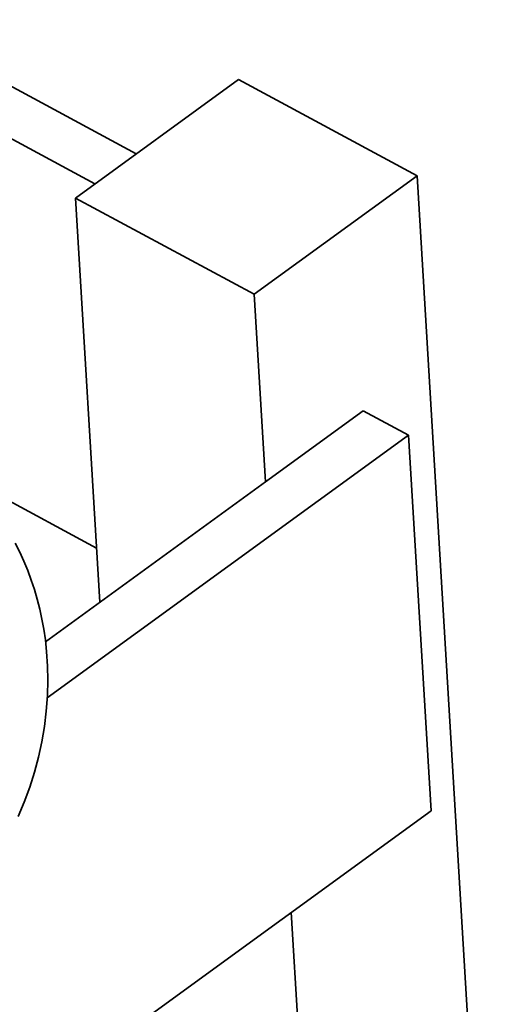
# Model space of a CAD drawing. Extents: x 0 to 420, y 0 to 297.
# Tile 34 of 39: x 327.16 to 329.68, y 245.68 to 250.77. Entities that reach past the tile are written whole.
import ezdxf

# ---------------------------------------------------------------- set-up
doc = ezdxf.new("R2010")
doc.units = 0

msp = doc.modelspace()

# ---------------------------------------------------------------- linework, layer by layer
at = {"color": 7, "lineweight": 35, "ltscale": 0.036531}
msp.add_line((326.472687, 250.765945), (327.759125, 250.072906), dxfattribs=at)
at = {"color": 7, "lineweight": 35, "ltscale": 0.029985}
msp.add_line((327.54541, 249.917419), (326.489502, 250.486267), dxfattribs=at)
at = {"color": 7, "lineweight": 35, "ltscale": 0.026013}
for p, q in [((327.445221, 249.844513), (328.286621, 250.45665)), ((329.209198, 249.959625), (328.367798, 249.347504))]:
    msp.add_line(p, q, dxfattribs=at)
at = {"color": 7, "lineweight": 35, "ltscale": 0.026199}
msp.add_line((329.209198, 249.959625), (328.286621, 250.45665), dxfattribs=at)
at = {"color": 7, "lineweight": 35, "ltscale": 0.194337}
msp.add_line((329.675323, 242.20015), (329.209198, 249.959625), dxfattribs=at)
at = {"color": 7, "lineweight": 35, "ltscale": 0.052324}
msp.add_line((327.570709, 247.75531), (327.445221, 249.844513), dxfattribs=at)
at = {"color": 7, "lineweight": 35, "ltscale": 0.026198}
msp.add_line((327.445221, 249.844513), (328.367798, 249.347504), dxfattribs=at)
at = {"color": 7, "lineweight": 35, "ltscale": 0.024292}
msp.add_line((328.426056, 248.377563), (328.367798, 249.347504), dxfattribs=at)
at = {"color": 7, "lineweight": 35, "ltscale": 0.015608}
msp.add_line((328.930908, 248.744843), (328.426056, 248.377563), dxfattribs=at)
at = {"color": 7, "lineweight": 35, "ltscale": 0.006654}
msp.add_line((328.930908, 248.744843), (329.165222, 248.618607), dxfattribs=at)
at = {"color": 7, "lineweight": 35, "ltscale": 0.05769}
msp.add_line((327.299194, 247.261063), (329.165222, 248.618607), dxfattribs=at)
at = {"color": 7, "lineweight": 35, "ltscale": 0.048584}
msp.add_line((329.281769, 246.678741), (329.165222, 248.618607), dxfattribs=at)
at = {"color": 7, "lineweight": 35, "ltscale": 0.019256}
msp.add_line((327.553864, 248.035767), (326.875763, 248.401093), dxfattribs=at)
at = {"color": 7, "lineweight": 35, "ltscale": 0.035105}
msp.add_line((328.426056, 248.377563), (327.290558, 247.551483), dxfattribs=at)
at = {"color": 7, "lineweight": 35, "ltscale": 0.104746}
msp.add_line((325.893677, 244.213898), (329.281769, 246.678741), dxfattribs=at)
at = {"color": 7, "lineweight": 35, "ltscale": 0.11434}
msp.add_line((328.833923, 241.588028), (328.559662, 246.153412), dxfattribs=at)
at = {"color": 7, "lineweight": 35}
msp.add_lwpolyline([(327.134125, 248.060669), (327.157379, 248.014465), (327.178955, 247.967346), (327.198761, 247.919403), (327.216858, 247.870621), (327.233246, 247.821106), (327.247864, 247.770935), (327.260742, 247.720184), (327.271851, 247.6689), (327.28125, 247.617111), (327.289337, 247.561218), (327.295776, 247.501221), (327.300659, 247.425598), (327.302032, 247.353394), (327.299896, 247.273438), (327.293915, 247.19342), (327.284149, 247.113586), (327.270691, 247.034103), (327.25351, 246.955139), (327.232727, 246.876923), (327.208405, 246.799622), (327.180573, 246.723419), (327.149353, 246.648499)], dxfattribs=at)

doc.saveas('drawing.dxf')
